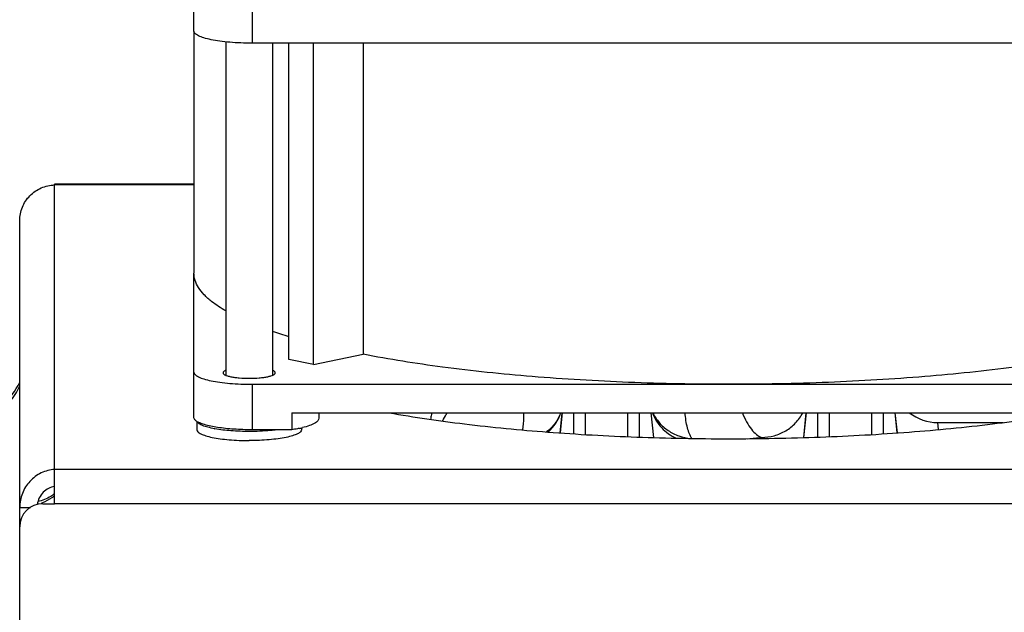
# Model space of a CAD drawing. Extents: x -1767 to 1181, y 8 to 1639.
# Tile 69 of 74: x 659 to 744, y 961 to 1012. Entities that reach past the tile are written whole.
import ezdxf

# ---------------------------------------------------------------- set-up
doc = ezdxf.new("R2010")
doc.units = 0
doc.header["$LTSCALE"] = 65.395
doc.layers.get('0').update_dxf_attribs({"linetype": 'CONTINUOUS'})
doc.layers.add('3_ALL_AXES', color=7, linetype='CONTINUOUS')

msp = doc.modelspace()

# ---------------------------------------------------------------- linework, layer by layer
at = {"color": 7, "linetype": 'CONTINUOUS'}
for p, q in [((674.437, 1011.33), (674.437, 1015.988)), ((761.437, 1010.291), (679.437, 1010.291)), ((682.607, 983.086), (682.607, 1010.291)), ((684.728, 982.645), (684.728, 1010.291)), ((688.988, 1010.291), (688.988, 983.53)), ((674.437, 978.073), (674.437, 990.51)), ((684.728, 982.645), (682.607, 983.086)), ((684.728, 982.645), (688.988, 983.53)), ((679.437, 980.946), (761.437, 980.946)), ((682.853, 978.501), (682.853, 977.034)), ((682.853, 978.501), (758.022, 978.501)), ((685.187, 978.501), (685.187, 978.021)), ((682.853, 977.034), (679.437, 977.034)), ((659.437, 970.358), (660.357, 970.358))]:
    msp.add_line(p, q, dxfattribs=at)
at = {"color": 9, "linetype": 'CONTINUOUS'}
for p, q in [((679.437, 1014.203), (679.437, 1010.291)), ((662.437, 973.626), (662.437, 998.094)), ((674.437, 998.094), (662.437, 998.094)), ((679.437, 980.946), (679.437, 977.034)), ((705.948, 976.764), (706.131, 978.501)), ((707.098, 978.501), (707.098, 976.686)), ((708.093, 978.501), (708.093, 976.624)), ((711.782, 976.44), (711.782, 978.501)), ((712.777, 976.401), (712.777, 978.501)), ((713.744, 978.501), (713.969, 976.362)), ((726.906, 976.362), (727.131, 978.501)), ((728.098, 978.501), (728.098, 976.401)), ((729.093, 978.501), (729.093, 976.44)), ((732.782, 976.624), (732.782, 978.501)), ((733.777, 976.686), (733.777, 978.501)), ((734.744, 978.501), (734.926, 976.764)), ((738.511, 977.053), (738.445, 977.66)), ((723.291, 976.381), (723.281, 976.284)), ((786.437, 973.611), (662.437, 973.611)), ((786.437, 970.677), (662.437, 970.677))]:
    msp.add_line(p, q, dxfattribs=at)
at = {"color": 3, "linetype": 'CONTINUOUS'}
for p, q in [((662.437, 998.094), (662.437, 998.16)), ((674.437, 998.16), (662.437, 998.16)), ((659.437, 877.41), (659.437, 995.027)), ((662.437, 970.677), (662.437, 973.626)), ((661.437, 970.677), (662.437, 970.677))]:
    msp.add_line(p, q, dxfattribs=at)
at = {"color": 6, "linetype": 'CONTINUOUS'}
for p, q in [((706.12, 978.501), (705.937, 976.764)), ((713.755, 978.501), (713.98, 976.362)), ((727.12, 978.501), (726.895, 976.362)), ((734.755, 978.501), (734.938, 976.764)), ((738.445, 977.66), (744.068, 977.66))]:
    msp.add_line(p, q, dxfattribs=at)
at = {"color": 7, "linetype": 'CONTINUOUS'}
for centre, radius, start, end in [((694.751, 1025.525), 42.24, 251.25705, 253.27719), ((677.963, 986.673), 9.709, 259.50506, 259.78967), ((681.562, 986.198), 9.25, 282.02314, 283.84127)]:
    msp.add_arc(centre, radius, start, end, dxfattribs=at)
at = {"color": 6, "linetype": 'CONTINUOUS'}
for centre, radius, start, end in [((654, 983.66), 6, 287.80533, 335.01971), ((738.445, 981.66), 4, 232.1878, 270)]:
    msp.add_arc(centre, radius, start, end, dxfattribs=at)
at = {"color": 9, "linetype": 'CONTINUOUS'}
for centre, radius, start, end in [((653.992, 983.306), 5.993, 287.9873, 335.37662), ((702.305, 979.783), 3.929, 311.46879, 340.94544), ((708.673, 1126.637), 150.966, 275.10688, 275.55694), ((659.963, 974.514), 4.022, 289.59083, 291.00516)]:
    msp.add_arc(centre, radius, start, end, dxfattribs=at)
at = {"color": 3, "linetype": 'CONTINUOUS'}
msp.add_arc((661.437, 968.677), 2, 90, 180, dxfattribs=at)
at = {"color": 7, "linetype": 'CONTINUOUS'}
for points, knots in [([(679.437, 1010.291), (679.112, 1010.291), (678.474, 1010.303), (677.547, 1010.361), (676.692, 1010.454), (675.942, 1010.578), (675.324, 1010.729), (674.906, 1010.879), (674.66, 1011.018), (674.511, 1011.134), (674.437, 1011.255), (674.437, 1011.33)], [0, 0, 0, 0, 0.185428, 0.364047, 0.529348, 0.67543, 0.797342, 0.891566, 0.927897, 0.957349, 1, 1, 1, 1]), ([(677.172, 987.262), (676.956, 987.386), (676.55, 987.635), (675.916, 988.088), (675.321, 988.611), (674.819, 989.228), (674.509, 989.861), (674.437, 990.301), (674.437, 990.51)], [0, 0, 0, 0, 0.168806, 0.322796, 0.527367, 0.703698, 0.858053, 1, 1, 1, 1]), ([(720.437, 980.946), (717.568, 980.946), (711.926, 981.055), (703.714, 981.541), (696.089, 982.331), (691.254, 983.089), (688.988, 983.53)], [0, 0, 0, 0, 0.272425, 0.535654, 0.780868, 1, 1, 1, 1]), ([(751.886, 983.53), (749.621, 983.089), (744.786, 982.331), (737.161, 981.541), (728.949, 981.055), (723.307, 980.946), (720.437, 980.946)], [0, 0, 0, 0, 0.219132, 0.464346, 0.727575, 1, 1, 1, 1]), ([(674.437, 981.986), (674.437, 981.911), (674.511, 981.789), (674.66, 981.674), (674.906, 981.535), (675.324, 981.384), (675.942, 981.233), (676.692, 981.109), (677.547, 981.016), (678.474, 980.959), (679.112, 980.946), (679.437, 980.946)], [0, 0, 0, 0, 0.042651, 0.072103, 0.108434, 0.202658, 0.32457, 0.470652, 0.635953, 0.814572, 1, 1, 1, 1]), ([(674.646, 977.776), (674.614, 977.798), (674.518, 977.872), (674.437, 977.989), (674.437, 978.073)], [0, 0, 0, 0, 0.315078, 1, 1, 1, 1]), ([(685.187, 978.021), (685.187, 977.942), (685.12, 977.815), (684.976, 977.687), (684.741, 977.537), (684.337, 977.37), (683.979, 977.267), (683.775, 977.217)], [0, 0, 0, 0, 0.138966, 0.230911, 0.342568, 0.629272, 1, 1, 1, 1]), ([(679.437, 977.034), (678.912, 977.034), (677.912, 977.065), (676.542, 977.207), (675.56, 977.397), (674.963, 977.6), (674.735, 977.714), (674.646, 977.776)], [0, 0, 0, 0, 0.322138, 0.613018, 0.845208, 0.932931, 1, 1, 1, 1]), ([(676.195, 977.127), (676.004, 977.162), (675.661, 977.236), (675.215, 977.376), (674.899, 977.525), (674.746, 977.66), (674.711, 977.73)], [0, 0, 0, 0, 0.356191, 0.643447, 0.85667, 1, 1, 1, 1]), ([(679.187, 976.89), (678.663, 976.89), (677.677, 976.924), (676.696, 977.036), (676.242, 977.118)], [0, 0, 0, 0, 0.531868, 1, 1, 1, 1]), ([(681.567, 977.031), (681.383, 977.007), (680.593, 976.921), (679.797, 976.89), (679.187, 976.89)], [0, 0, 0, 0, 0.233457, 1, 1, 1, 1]), ([(683.489, 977.151), (683.439, 977.141), (683.228, 977.097), (683.015, 977.06), (682.853, 977.034)], [0, 0, 0, 0, 0.238952, 1, 1, 1, 1]), ([(662.437, 972.159), (662.257, 972.133), (661.896, 972.016), (661.436, 971.673), (661.098, 971.191), (660.982, 970.81), (660.955, 970.616)], [0, 0, 0, 0, 0.239131, 0.487299, 0.741823, 1, 1, 1, 1])]:
    msp.add_open_spline(points, degree=3, knots=knots, dxfattribs=at)
at = {"color": 3, "linetype": 'CONTINUOUS'}
for points, knots in [([(659.437, 995.027), (659.437, 995.42), (659.594, 996.215), (660.262, 997.222), (661.256, 997.907), (662.045, 998.083), (662.437, 998.094)], [0, 0, 0, 0, 0.249861, 0.500144, 0.750581, 1, 1, 1, 1]), ([(662.437, 973.626), (662.042, 973.598), (661.248, 973.384), (660.257, 972.649), (659.593, 971.592), (659.437, 970.767), (659.437, 970.358)], [0, 0, 0, 0, 0.245061, 0.494661, 0.746805, 1, 1, 1, 1])]:
    msp.add_open_spline(points, degree=3, knots=knots, dxfattribs=at)
at = {"color": 9, "linetype": 'CONTINUOUS'}
for points, knots in [([(694.898, 978.499), (694.889, 978.45), (694.855, 978.26), (694.817, 978.072), (694.787, 977.933)], [0, 0, 0, 0, 0.261113, 1, 1, 1, 1]), ([(695.814, 977.788), (695.85, 977.843), (695.997, 978.073), (696.128, 978.314), (696.22, 978.5)], [0, 0, 0, 0, 0.240548, 1, 1, 1, 1]), ([(702.8, 978.5), (702.8, 978.363), (702.794, 977.868), (702.762, 977.373), (702.708, 977.019)], [0, 0, 0, 0, 0.276626, 1, 1, 1, 1]), ([(705.999, 978.5), (705.878, 978.178), (705.542, 977.563), (705.053, 977.062), (704.78, 976.848)], [0, 0, 0, 0, 0.497694, 1, 1, 1, 1]), ([(713.883, 978.5), (714.062, 978.026), (714.613, 977.137), (715.461, 976.526), (715.923, 976.312)], [0, 0, 0, 0, 0.498849, 1, 1, 1, 1]), ([(713.939, 978.5), (714.077, 978.196), (714.446, 977.62), (715.217, 976.934), (716.154, 976.465), (716.844, 976.318), (717.194, 976.287)], [0, 0, 0, 0, 0.243759, 0.491664, 0.744037, 1, 1, 1, 1]), ([(717.29, 976.288), (717.204, 976.41), (717.054, 976.704), (716.82, 977.438), (716.738, 978.059), (716.704, 978.499)], [0, 0, 0, 0, 0.193359, 0.425513, 1, 1, 1, 1]), ([(721.627, 978.501), (721.735, 978.228), (721.962, 977.732), (722.368, 977.096), (722.799, 976.633), (723.13, 976.434), (723.291, 976.381)], [0, 0, 0, 0, 0.317896, 0.590464, 0.816083, 1, 1, 1, 1]), ([(723.291, 976.381), (723.653, 976.38), (724.38, 976.477), (725.387, 976.907), (726.241, 977.59), (726.667, 978.182), (726.835, 978.5)], [0, 0, 0, 0, 0.25078, 0.501127, 0.750868, 1, 1, 1, 1]), ([(662.439, 971.522), (662.334, 971.443), (661.894, 971.147), (661.393, 970.945), (661.006, 970.853)], [0, 0, 0, 0, 0.248464, 1, 1, 1, 1]), ([(662.439, 971.349), (662.362, 971.287), (662.041, 971.051), (661.684, 970.866), (661.405, 970.759)], [0, 0, 0, 0, 0.248767, 1, 1, 1, 1])]:
    msp.add_open_spline(points, degree=3, knots=knots, dxfattribs=at)
at = {"layer": '3_ALL_AXES', "color": 7, "linetype": 'CONTINUOUS'}
for p, q in [((674.437, 1011.33), (674.437, 990.51)), ((677.187, 1010.403), (677.187, 981.72)), ((681.187, 1010.291), (681.187, 981.72)), ((674.687, 977.751), (674.687, 977.043)), ((683.687, 977.197), (683.687, 977.043))]:
    msp.add_line(p, q, dxfattribs=at)
for points, knots in [([(677.186, 982.148), (677.15, 982.133), (677.084, 982.102), (676.99, 982.043), (676.937, 981.976), (676.937, 981.934)], [0, 0, 0, 0, 0.349924, 0.627347, 1, 1, 1, 1]), ([(681.437, 981.934), (681.437, 981.976), (681.385, 982.043), (681.29, 982.102), (681.225, 982.133), (681.188, 982.148)], [0, 0, 0, 0, 0.372653, 0.650076, 1, 1, 1, 1]), ([(676.937, 981.934), (676.937, 981.9), (676.971, 981.845), (677.038, 981.793), (677.148, 981.731), (677.336, 981.663), (677.614, 981.595), (677.952, 981.539), (678.482, 981.482), (679.187, 981.455), (679.893, 981.482), (680.423, 981.539), (680.76, 981.595), (681.038, 981.663), (681.227, 981.731), (681.337, 981.793), (681.404, 981.845), (681.437, 981.9), (681.437, 981.934)], [0, 0, 0, 0, 0.021325, 0.036054, 0.054224, 0.101339, 0.162299, 0.235345, 0.318003, 0.5, 0.681997, 0.764655, 0.837701, 0.898661, 0.945776, 0.963946, 0.978675, 1, 1, 1, 1]), ([(674.687, 977.043), (674.687, 976.976), (674.754, 976.867), (674.888, 976.762), (675.109, 976.637), (675.485, 976.502), (676.041, 976.366), (676.716, 976.254), (677.486, 976.17), (678.321, 976.119), (678.895, 976.107), (679.187, 976.107)], [0, 0, 0, 0, 0.042673, 0.072103, 0.108415, 0.202711, 0.324553, 0.470573, 0.635945, 0.81495, 1, 1, 1, 1]), ([(683.687, 977.043), (683.687, 976.976), (683.621, 976.867), (683.487, 976.762), (683.266, 976.637), (682.889, 976.502), (682.334, 976.366), (681.658, 976.254), (680.889, 976.17), (680.054, 976.119), (679.479, 976.107), (679.187, 976.107)], [0, 0, 0, 0, 0.042673, 0.072103, 0.108415, 0.202711, 0.324553, 0.470573, 0.635945, 0.81495, 1, 1, 1, 1])]:
    msp.add_open_spline(points, degree=3, knots=knots, dxfattribs=at)
at = {"layer": '3_ALL_AXES', "color": 3, "linetype": 'CONTINUOUS'}
msp.add_open_spline([(691.244, 978.499), (693.389, 978.119), (697.925, 977.464), (705.031, 976.778), (712.613, 976.357), (720.437, 976.216), (728.262, 976.357), (735.844, 976.778), (742.949, 977.464), (747.486, 978.119), (749.631, 978.499)], degree=3, knots=[0, 0, 0, 0, 0.111492, 0.234419, 0.365208, 0.5, 0.634792, 0.765581, 0.888508, 1, 1, 1, 1], dxfattribs=at)

doc.saveas('drawing.dxf')
